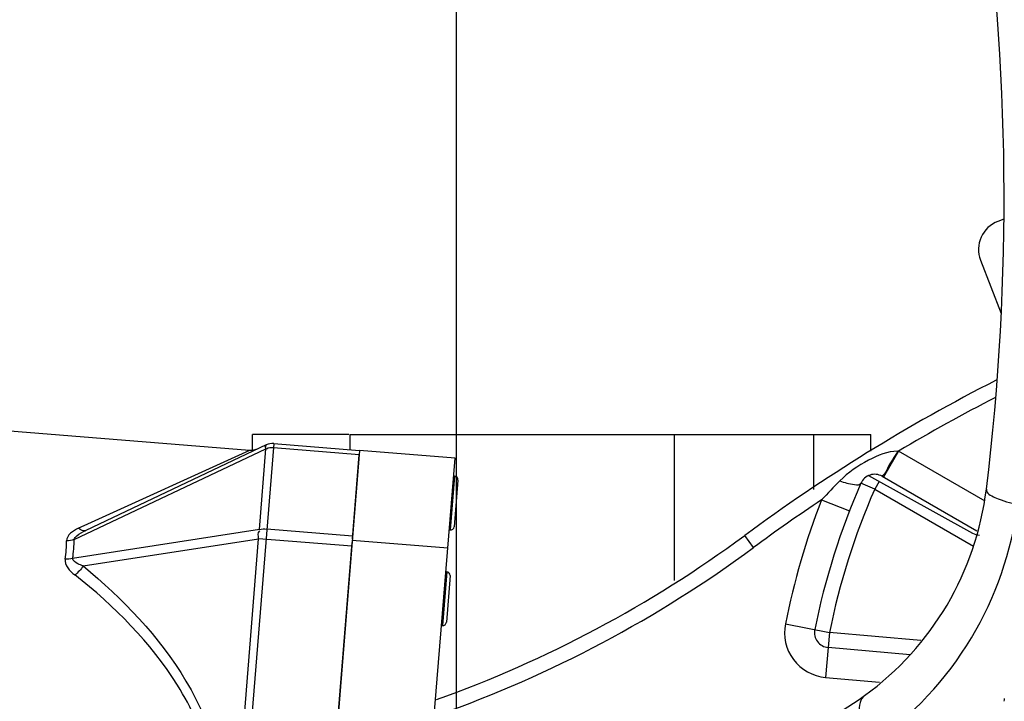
# Model space of a CAD drawing. Header units: millimetres. Extents: x 0 to 17835, y 0 to 12615.
# Tile 63 of 85: x 9561 to 9889, y 6701 to 6929. Entities that reach past the tile are written whole.
import ezdxf

# ---------------------------------------------------------------- set-up
doc = ezdxf.new("R2010")
doc.units = ezdxf.units.MM
doc.header["$LTSCALE"] = 980.925
doc.linetypes.add('CENTER', pattern=[0.6, 0.375, -0.075, 0.075, -0.075])
doc.layers.get('0').update_dxf_attribs({"linetype": 'CONTINUOUS'})
for name, color, linetype in [('204101000024_DXF_AXIS', 7, 'CONTINUOUS'), ('304103000036DXF_CONTINUOUS_LINE', 7, 'CONTINUOUS'), ('304103000037DXF_CONTINUOUS_LINE', 7, 'CONTINUOUS'), ('304103000043DXF_CONTINUOUS_LINE', 7, 'CONTINUOUS'), ('304104000364DXF_CONTINUOUS_LINE', 7, 'CONTINUOUS'), ('304104000629DXF_CONTINUOUS_LINE', 7, 'CONTINUOUS'), ('304304000080DXF_CONTINUOUS_LINE', 7, 'CONTINUOUS'), ('501023000031DXF_CONTINUOUS_LINE', 7, 'CONTINUOUS'), ('XIANLAN_DXF_CONTINUOUS_LINE', 7, 'CONTINUOUS'), ('运动范围-老_DXF_BALLOON', 7, 'CONTINUOUS'), ('运动范围-老_DXF_DIMENSION', 7, 'CONTINUOUS')]:
    doc.layers.add(name, color=color, linetype=linetype)
doc.styles.get("Standard").update_dxf_attribs({"font": 'txt', "width": 0.7})
doc.dimstyles.new('DIMSTYLE_10', dxfattribs={"dimtxt": 135, "dimasz": 90, "dimexe": 1, "dimexo": 0, "dimgap": 2.25, "dimtad": 1, "dimdec": 1, "dimdsep": 46, "dimtxsty": 'Standard', "dimblk": '_FILLED', "dimblk1": '_FILLED', "dimblk2": '_FILLED', "dimcen": 0.09, "dimclrt": 5, "dimazin": 2, "dimtp": 2, "dimtm": 2, "dimtfac": 1, "dimtdec": 1, "dimtofl": 0, "dimtmove": 0, "dimatfit": 3, "dimldrblk": '_FILLED', "dimfxl": 0, "dimtolj": 1, "dimarcsym": 0})
doc.dimstyles.new('DIMSTYLE_11', dxfattribs={"dimtxt": 135, "dimasz": 90, "dimexe": 1, "dimexo": 0, "dimgap": 2.25, "dimtad": 0, "dimtih": 1, "dimtoh": 1, "dimdec": 1, "dimdsep": 46, "dimtxsty": 'Standard', "dimblk": '_FILLED', "dimblk1": '_FILLED', "dimblk2": '_FILLED', "dimcen": 0.09, "dimclrt": 5, "dimazin": 2, "dimtp": 1.2, "dimtm": 1.2, "dimtfac": 1, "dimtdec": 0, "dimtofl": 0, "dimtmove": 0, "dimatfit": 3, "dimldrblk": '_FILLED', "dimfxl": 0, "dimtolj": 1, "dimarcsym": 0})
doc.dimstyles.new('DIMSTYLE_13', dxfattribs={"dimtxt": 135, "dimasz": 90, "dimexe": 1, "dimexo": 0, "dimgap": 2.25, "dimtad": 0, "dimtih": 1, "dimtoh": 1, "dimdec": 1, "dimdsep": 46, "dimtxsty": 'Standard', "dimblk": '_FILLED', "dimblk1": '_FILLED', "dimblk2": '_FILLED', "dimcen": 0.09, "dimclrt": 5, "dimazin": 2, "dimtp": 0.5, "dimtm": 0.5, "dimtfac": 1, "dimtdec": 0, "dimtofl": 0, "dimtmove": 0, "dimatfit": 3, "dimldrblk": '_FILLED', "dimfxl": 0, "dimtolj": 1, "dimarcsym": 0})
doc.dimstyles.new('DIMSTYLE_14', dxfattribs={"dimtxt": 135, "dimasz": 90, "dimexe": 1, "dimexo": 0, "dimgap": 2.25, "dimtad": 0, "dimtih": 1, "dimtoh": 1, "dimdec": 1, "dimdsep": 46, "dimtxsty": 'Standard', "dimblk": '_FILLED', "dimblk1": '_FILLED', "dimblk2": '_FILLED', "dimcen": 0.09, "dimclrt": 5, "dimazin": 2, "dimtp": 2, "dimtm": 2, "dimtfac": 1, "dimtdec": 0, "dimtofl": 0, "dimtmove": 0, "dimatfit": 3, "dimldrblk": '_FILLED', "dimfxl": 0, "dimtolj": 1, "dimarcsym": 0})
doc.dimstyles.new('DIMSTYLE_4', dxfattribs={"dimtxt": 135, "dimasz": 90, "dimexe": 1, "dimexo": 0, "dimgap": 2.25, "dimtad": 1, "dimdec": 0, "dimdsep": 46, "dimtxsty": 'Standard', "dimblk": '_FILLED', "dimblk1": '_FILLED', "dimblk2": '_FILLED', "dimcen": 0.09, "dimclrt": 5, "dimazin": 2, "dimtp": 1.2, "dimtm": 1.2, "dimtfac": 1, "dimtdec": 0, "dimtofl": 0, "dimtmove": 0, "dimatfit": 3, "dimldrblk": '_FILLED', "dimfxl": 0, "dimtolj": 1, "dimarcsym": 0})
doc.dimstyles.new('DIMSTYLE_5', dxfattribs={"dimtxt": 135, "dimasz": 90, "dimexe": 1, "dimexo": 0, "dimgap": 2.25, "dimtad": 1, "dimdec": 0, "dimdsep": 46, "dimtxsty": 'Standard', "dimblk": '_FILLED', "dimblk1": '_FILLED', "dimblk2": '_FILLED', "dimcen": 0.09, "dimclrt": 5, "dimazin": 2, "dimtp": 0.5, "dimtm": 0.5, "dimtfac": 1, "dimtdec": 0, "dimtofl": 0, "dimtmove": 0, "dimatfit": 3, "dimldrblk": '_FILLED', "dimfxl": 0, "dimtolj": 1, "dimarcsym": 0})
doc.dimstyles.new('DIMSTYLE_9', dxfattribs={"dimtxt": 135, "dimasz": 90, "dimexe": 1, "dimexo": 0, "dimgap": 2.25, "dimtad": 0, "dimtih": 1, "dimtoh": 1, "dimdsep": 46, "dimtxsty": 'Standard', "dimblk": '_FILLED', "dimblk1": '_FILLED', "dimblk2": '_FILLED', "dimcen": 0.09, "dimclrt": 5, "dimazin": 2, "dimtp": 0.1, "dimtm": 0.1, "dimtfac": 1, "dimtofl": 0, "dimtmove": 0, "dimatfit": 3, "dimldrblk": '_FILLED', "dimfxl": 0, "dimtolj": 1, "dimarcsym": 0})

# ---------------------------------------------------------------- blocks, each defined once
blk = doc.blocks.new('_FILLED')
at = {"color": 0, "linetype": 'ByBlock'}
blk.add_solid([(0, 0), (-1, 0.1667), (-1, -0.1667)], dxfattribs=at)
blk = doc.blocks.new('*D6')
at = {"layer": '运动范围-老_DXF_DIMENSION', "color": 2, "linetype": 'Continuous', "transparency": 16777216}
for p, q in [((10056.39, 7779.48), (8889.21, 7779.48)), ((8904.21, 7779.48), (8904.21, 7229.48)), ((8904.21, 6679.48), (8904.21, 7229.48)), ((10056.39, 6679.48), (8889.21, 6679.48))]:
    blk.add_line(p, q, dxfattribs=at)
at = {"layer": '运动范围-老_DXF_DIMENSION', "color": 2, "linetype": 'Continuous', "transparency": 16777216, "xscale": 90, "yscale": 90, "zscale": 90}
for p, rotation in [((8904.21, 7779.48), 90), ((8904.21, 6679.48), 270)]:
    blk.add_blockref('_FILLED', p, dxfattribs=dict(at, rotation=rotation))
blk = doc.blocks.new('*D9')
at = {"layer": '运动范围-老_DXF_DIMENSION', "color": 2, "linetype": 'Continuous', "transparency": 16777216}
for p, q in [((9706.39, 6897.54), (9706.39, 8508.4)), ((10056.39, 7839.48), (10056.39, 8508.4)), ((9881.39, 8493.4), (9289.29, 8493.4)), ((9706.39, 8493.4), (9881.39, 8493.4)), ((10056.39, 8493.4), (9881.39, 8493.4))]:
    blk.add_line(p, q, dxfattribs=at)
at = {"layer": '运动范围-老_DXF_DIMENSION', "color": 2, "linetype": 'Continuous', "transparency": 16777216, "xscale": 90, "yscale": 90, "zscale": 90, "rotation": 180}
blk.add_blockref('_FILLED', (9706.39, 8493.4), dxfattribs=at)
at = {"layer": '运动范围-老_DXF_DIMENSION', "color": 2, "linetype": 'Continuous', "transparency": 16777216, "xscale": 90, "yscale": 90, "zscale": 90}
blk.add_blockref('_FILLED', (10056.39, 8493.4), dxfattribs=at)
blk = doc.blocks.new('*D16')
at = {"layer": '运动范围-老_DXF_DIMENSION', "color": 2, "linetype": 'Continuous', "transparency": 16777216}
blk.add_line((9706.39, 6897.54), (9706.39, 9203.59), dxfattribs=at)
blk = doc.blocks.new('*D18')
at = {"layer": '运动范围-老_DXF_DIMENSION', "color": 2, "linetype": 'Continuous', "transparency": 16777216}
for p, q in [((7976.12, 7386.55), (7976.12, 4522.77)), ((12389.82, 6775.35), (12389.82, 4522.77)), ((7976.12, 4537.77), (10182.97, 4537.77)), ((12389.82, 4537.77), (10182.97, 4537.77))]:
    blk.add_line(p, q, dxfattribs=at)
at = {"layer": '运动范围-老_DXF_DIMENSION', "color": 2, "linetype": 'Continuous', "transparency": 16777216, "xscale": 90, "yscale": 90, "zscale": 90, "rotation": 180}
blk.add_blockref('_FILLED', (7976.12, 4537.77), dxfattribs=at)
at = {"layer": '运动范围-老_DXF_DIMENSION', "color": 2, "linetype": 'Continuous', "transparency": 16777216, "xscale": 90, "yscale": 90, "zscale": 90}
blk.add_blockref('_FILLED', (12389.82, 4537.77), dxfattribs=at)
blk = doc.blocks.new('*D25')
at = {"layer": '运动范围-老_DXF_BALLOON', "color": 2, "linetype": 'Continuous', "transparency": 16777216}
blk.add_line((10056.39, 9014.88), (7730.92, 9014.88), dxfattribs=at)
blk = doc.blocks.new('*D26')
at = {"layer": '运动范围-老_DXF_BALLOON', "color": 2, "linetype": 'Continuous', "transparency": 16777216}
blk.add_line((9871.9, 8434.65), (9871.9, 9203.59), dxfattribs=at)
blk = doc.blocks.new('*D29')
at = {"layer": '运动范围-老_DXF_BALLOON', "color": 2, "linetype": 'Continuous', "transparency": 16777216}
blk.add_line((12389.82, 6775.35), (12389.82, 9203.59), dxfattribs=at)
blk = doc.blocks.new('*D34')
at = {"layer": '运动范围-老_DXF_BALLOON', "color": 2, "linetype": 'Continuous', "transparency": 16777216}
blk.add_line((9871.9, 8434.65), (12531.06, 8434.65), dxfattribs=at)
blk = doc.blocks.new('*D36')
at = {"layer": '运动范围-老_DXF_BALLOON', "color": 2, "linetype": 'Continuous', "transparency": 16777216}
blk.add_line((7976.12, 7386.55), (7976.12, 5317.02), dxfattribs=at)

msp = doc.modelspace()

# ---------------------------------------------------------------- linework, layer by layer
at = {"color": 2, "linetype": 'Continuous'}
for radius, start, end in [(2335.402, 2.352729, 142.647271), (1764.838, 96.000281, 183.999719)]:
    msp.add_arc((10056.388, 6679.479), radius, start, end, dxfattribs=at)
at = {"layer": '204101000024_DXF_AXIS', "color": 7, "linetype": 'CENTER'}
msp.add_line((9706.388, 5973.4), (9706.388, 6897.543), dxfattribs=at)
at = {"layer": '304103000036DXF_CONTINUOUS_LINE', "color": 9, "linetype": 'Continuous'}
for p, q in [((9853.865, 6784.858), (9848.865, 6776.198)), ((9853.865, 6784.858), (9853.549, 6784.858)), ((9882.735, 6768.19), (9853.865, 6784.858)), ((9845.882, 6772.147), (9841.306, 6774.161)), ((9847.385, 6774.751), (9845.882, 6772.147)), ((9845.882, 6772.147), (9878.793, 6753.146)), ((9828.186, 6768.636), (9837.501, 6764.997)), ((9805.488, 6752.695), (9802.519, 6756.719)), ((9816.087, 6727.235), (9830.8, 6724.311)), ((9830.8, 6724.311), (9829.492, 6709.368)), ((9861.257, 6721.646), (9830.8, 6724.311)), ((9829.492, 6709.368), (9847.529, 6707.79))]:
    msp.add_line(p, q, dxfattribs=at)
at = {"layer": '304103000036DXF_CONTINUOUS_LINE', "color": 7, "linetype": 'Continuous'}
for p, q in [((9843.845, 6776.713), (9878.529, 6757.487)), ((9848.382, 6776.477), (9879.958, 6758.247)), ((9857.757, 6716.933), (9830.364, 6719.33))]:
    msp.add_line(p, q, dxfattribs=at)
for centre, radius, start, end in [((10158.702, 6273.879), 600, 116.984324, 126.41558), ((9845.882, 6772.147), 5, 60, 156.24008), ((10056.388, 6679.479), 235, 156.24013, 168.75987), ((9880.953, 6761.86), 5, 241, 268.35999), ((9565.064, 7078.612), 400, 289.66051, 306.41558), ((9830.8, 6724.311), 5, 168.75987, 265), ((9106.406, 6134.084), 650, 42.153508, 64.099012)]:
    msp.add_arc(centre, radius, start, end, dxfattribs=at)
at = {"layer": '304103000036DXF_CONTINUOUS_LINE', "color": 9, "linetype": 'Continuous'}
for centre, radius, start, end in [((10158.702, 6273.879), 595, 117.259123, 120.819207), ((10074.718, 6537.458), 337.966, 135.35665, 136.84091), ((10056.388, 6679.479), 230, 156.24013, 168.75987), ((10158.702, 6273.879), 595, 123.744399, 126.41558), ((10056.388, 6679.479), 245, 158.65967, 168.75987), ((9565.064, 7078.612), 405, 289.5188, 306.41558), ((9830.8, 6724.311), 15, 168.75987, 265), ((9106.406, 6134.084), 645, 42.153508, 64.099012)]:
    msp.add_arc(centre, radius, start, end, dxfattribs=at)
for points, knots in [([(9853.549, 6784.858), (9850.157, 6784.86), (9843.093, 6781.873), (9837.022, 6777.744), (9834.257, 6774.945)], [0, 0, 0, 0, 0.4629723, 1, 1, 1, 1]), ([(9853.549, 6784.858), (9852.427, 6782.917), (9850.517, 6780.355), (9849.258, 6777.07), (9848.405, 6776.484)], [0, 0, 0, 0, 0.6843584, 1, 1, 1, 1]), ([(9834.256, 6774.943), (9835.851, 6774.383), (9837.749, 6773.807), (9841.013, 6773.496), (9841.306, 6774.161)], [0, 0, 0, 0, 0.6993389, 1, 1, 1, 1])]:
    msp.add_open_spline(points, degree=3, knots=knots, dxfattribs=at)
at = {"layer": '304103000037DXF_CONTINUOUS_LINE', "color": 7, "linetype": 'Continuous'}
for centre, radius, start, end in [((9089.056, 6869.302), 800, 353.026404, 8.187341), ((9783.877, 6784.313), 100, 305.90586, 353.02653), ((9754.555, 6824.812), 150, 292.12554, 305.90586)]:
    msp.add_arc(centre, radius, start, end, dxfattribs=at)
at = {"layer": '304103000037DXF_CONTINUOUS_LINE', "color": 9, "linetype": 'Continuous'}
msp.add_arc((10055.118, 6678.629), 167.678, 171.87382, 172.20721, dxfattribs=at)
for points, knots in [([(9883.138, 6772.172), (9882.976, 6770.849), (9887.764, 6768.404), (9891.005, 6767.611), (9893.597, 6767.102)], [0, 0, 0, 0, 0.3352991, 1, 1, 1, 1]), ([(9845.424, 6687.318), (9858.493, 6696.571), (9880.906, 6720.497), (9891.628, 6751.491), (9893.597, 6767.102)], [0, 0, 0, 0, 0.5043825, 1, 1, 1, 1]), ([(9842.523, 6703.315), (9841.778, 6702.775), (9839.013, 6697.251), (9842.661, 6691.221), (9845.424, 6687.318)], [0, 0, 0, 0, 0.1613469, 1, 1, 1, 1])]:
    msp.add_open_spline(points, degree=3, knots=knots, dxfattribs=at)
at = {"layer": '304103000043DXF_CONTINUOUS_LINE', "color": 7, "linetype": 'Continuous'}
for p, q in [((9637.349, 6785.045), (9538.789, 6793.022)), ((9642.895, 6786.934), (9582.747, 6758.409)), ((9645.44, 6787.4), (9674.007, 6785.088)), ((9671.622, 6755.614), (9673.889, 6783.629)), ((9655.113, 6551.629), (9671.525, 6754.411))]:
    msp.add_line(p, q, dxfattribs=at)
at = {"layer": '304103000043DXF_CONTINUOUS_LINE', "color": 9, "linetype": 'Continuous'}
for p, q in [((9645.44, 6787.4), (9624.815, 6532.546)), ((9578.813, 6755.327), (9642.792, 6785.67)), ((9637.349, 6785.045), (9582.061, 6759.917)), ((9640.609, 6758.687), (9642.792, 6785.67)), ((9673.889, 6783.629), (9645.322, 6785.94)), ((9640.609, 6758.687), (9578.302, 6749.017)), ((9582.091, 6759.929), (9580.296, 6759.114)), ((9643.139, 6758.958), (9671.705, 6756.646)), ((9581.787, 6746.544), (9640.362, 6755.635)), ((9624.159, 6555.432), (9640.362, 6755.635)), ((9671.42, 6753.122), (9640.362, 6755.635))]:
    msp.add_line(p, q, dxfattribs=at)
at = {"layer": '304103000043DXF_CONTINUOUS_LINE', "color": 7, "linetype": 'Continuous'}
msp.add_lwpolyline([(9639.894, 6785.511), (9638.208, 6785.05), (9637.349, 6785.045)], dxfattribs=at)
msp.add_arc((9645.037, 6782.416), 5, 85.37307, 115.37307, dxfattribs=at)
at = {"layer": '304103000043DXF_CONTINUOUS_LINE', "color": 9, "linetype": 'Continuous'}
for centre, radius, start, end in [((9541.938, 6754.736), 34.337, 355.33595, 0.34307), ((9541.783, 6755.225), 37.03, 355.33674, 0.15896), ((9538.353, 6755.032), 37.934, 350.64456, 355.33072), ((9537.922, 6755.542), 40.904, 350.81969, 355.33258)]:
    msp.add_arc(centre, radius, start, end, dxfattribs=at)
for points, knots in [([(9642.792, 6785.67), (9642.735, 6785.96), (9642.325, 6786.534), (9642.938, 6786.649), (9643.017, 6786.567)], [0, 0, 0, 0, 0.722565, 1, 1, 1, 1]), ([(9578.813, 6755.327), (9578.893, 6755.827), (9580.209, 6757.148), (9581.672, 6757.899), (9582.747, 6758.409)], [0, 0, 0, 0, 0.298279, 1, 1, 1, 1]), ([(9581.787, 6746.544), (9581.19, 6746.754), (9579.957, 6747.258), (9578.305, 6748.198), (9578.302, 6749.017)], [0, 0, 0, 0, 0.4361443, 1, 1, 1, 1]), ([(9581.787, 6746.544), (9594.964, 6735.548), (9619.935, 6710.179), (9631.277, 6673.681), (9629.394, 6655.766)], [0, 0, 0, 0, 0.4879084, 1, 1, 1, 1]), ([(9626.902, 6655.967), (9627.632, 6664.93), (9625.59, 6683.041), (9610.693, 6714.592), (9592.231, 6733.205), (9579.035, 6743.535)], [0, 0, 0, 0, 0.2605975, 0.5143164, 1, 1, 1, 1])]:
    msp.add_open_spline(points, degree=3, knots=knots, dxfattribs=at)
for points in [[(9645.322, 6785.94), (9644.539, 6786.004), (9643.587, 6786.069), (9642.998, 6785.55)], [(9580.296, 6759.114), (9578.537, 6758.315), (9576.261, 6756.873), (9576.274, 6754.941)], [(9582.746, 6758.408), (9581.977, 6758.045), (9580.944, 6758.564), (9580.296, 6759.114)], [(9640.362, 6755.635), (9640.276, 6756.516), (9640.001, 6757.757), (9640.726, 6758.264)], [(9640.609, 6758.687), (9641.366, 6758.927), (9642.269, 6759.119), (9642.991, 6758.787)], [(9578.813, 6755.327), (9578.01, 6755.032), (9577.129, 6754.906), (9576.274, 6754.941)], [(9575.782, 6748.865), (9575.445, 6746.811), (9577.396, 6744.818), (9579.035, 6743.535)], [(9578.302, 6749.017), (9577.489, 6748.801), (9576.617, 6748.762), (9575.782, 6748.865)], [(9581.787, 6746.544), (9581.07, 6745.389), (9580.137, 6744.331), (9579.035, 6743.535)]]:
    msp.add_open_spline(points, degree=3, dxfattribs=at)
at = {"layer": '304104000364DXF_CONTINUOUS_LINE', "color": 7, "linetype": 'Continuous'}
for p, q in [((9674.007, 6785.088), (9652.63, 6520.952)), ((9705.903, 6782.507), (9674.007, 6785.088)), ((9684.526, 6518.37), (9705.903, 6782.507)), ((9671.587, 6755.186), (9703.483, 6752.605))]:
    msp.add_line(p, q, dxfattribs=at)
at = {"layer": '304104000629DXF_CONTINUOUS_LINE', "color": 7, "linetype": 'Continuous'}
for p, q in [((9888.915, 6862.326), (9886.928, 6861.564)), ((9881.176, 6848.644), (9888.028, 6830.795))]:
    msp.add_line(p, q, dxfattribs=at)
msp.add_arc((9890.512, 6852.228), 10, 111, 201, dxfattribs=at)
at = {"layer": '304304000080DXF_CONTINUOUS_LINE', "color": 7, "linetype": 'Continuous'}
for p, q in [((9670.463, 6790.479), (9638.361, 6790.479)), ((9638.361, 6785.092), (9638.361, 6790.479)), ((9670.807, 6790.479), (9844.576, 6790.479)), ((9670.807, 6790.479), (9670.807, 6785.347)), ((9779.136, 6741.686), (9779.136, 6790.479)), ((9825.474, 6790.479), (9825.474, 6772.075)), ((9844.576, 6784.853), (9844.576, 6790.479))]:
    msp.add_line(p, q, dxfattribs=at)
at = {"layer": '501023000031DXF_CONTINUOUS_LINE', "color": 9, "linetype": 'Continuous'}
for p, q in [((9705.718, 6776.502), (9704.266, 6758.561)), ((9703.137, 6744.606), (9701.685, 6726.665))]:
    msp.add_line(p, q, dxfattribs=at)
at = {"layer": '501023000031DXF_CONTINUOUS_LINE', "color": 7, "linetype": 'Continuous'}
for p, q in [((9705.419, 6776.526), (9705.718, 6776.502)), ((9706.817, 6775.209), (9705.559, 6759.66)), ((9703.967, 6758.585), (9704.266, 6758.561)), ((9702.838, 6744.631), (9703.137, 6744.606)), ((9704.236, 6743.314), (9702.978, 6727.764)), ((9701.386, 6726.689), (9701.685, 6726.665))]:
    msp.add_line(p, q, dxfattribs=at)
for centre, start, end in [((9705.621, 6775.306), 355.37307, 85.37307), ((9704.363, 6759.757), 265.37307, 355.37307), ((9703.04, 6743.41), 355.37307, 85.37307), ((9701.782, 6727.861), 265.37307, 355.37307)]:
    msp.add_arc(centre, 1.2, start, end, dxfattribs=at)
at = {"layer": 'XIANLAN_DXF_CONTINUOUS_LINE', "color": 7, "linetype": 'Continuous'}
for p, q in [((9670.807, 6790.479), (9779.136, 6790.479)), ((9670.807, 6790.479), (9670.807, 6785.347)), ((9779.136, 6741.686), (9779.136, 6790.479))]:
    msp.add_line(p, q, dxfattribs=at)

# ---------------------------------------------------------------- dimensions: what is measured, and where the dimension line sits
at = {"layer": '运动范围-老_DXF_BALLOON', "color": 2, "linetype": 'Continuous'}
for feature_location, offset, dtype, origin, dimstyle, picture, middle in [((9871.903, 8434.648), (0, 768.938), 1, (9706.388, 6897.543), 'DIMSTYLE_13', '*D26', (9838.153, 9271.087)), ((12389.821, 6775.35), (0, 2428.236), 1, (9706.388, 6775.35), 'DIMSTYLE_14', '*D29', (12356.071, 9271.087)), ((10056.388, 9014.88), (-2325.469, 0), 0, (10056.388, 6061.979), 'DIMSTYLE_14', '*D25', (7096.419, 9048.63)), ((9871.903, 8434.648), (2659.161, 0), 0, (9871.903, 6061.979), 'DIMSTYLE_14', '*D34', (12598.564, 8468.398)), ((7976.12, 7386.545), (0, -2069.525), 1, (9706.388, 7386.545), 'DIMSTYLE_11', '*D36', (7942.37, 4682.52))]:
    dim = msp.add_ordinate_dim(feature_location=feature_location, offset=offset, dtype=dtype, origin=origin, dimstyle=dimstyle, dxfattribs=at)
    dim.commit()
    dim.dimension.update_dxf_attribs({"geometry": picture, "text_midpoint": middle})
at = {"layer": '运动范围-老_DXF_DIMENSION', "color": 2, "linetype": 'Continuous'}
dim = msp.add_ordinate_dim(feature_location=(9706.387842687, 6897.542989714), offset=(0, 2306.043566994), dtype=1, origin=(9706.387842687, 6897.542989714), dimstyle='DIMSTYLE_9', override={"dimgap": 33.749572, "dimtad": 1, "dimtih": 0, "dimtoh": 0}, dxfattribs=at)
dim.commit()
dim.dimension.update_dxf_attribs({"geometry": '*D16', "text_midpoint": (9672.637842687, 9271.086556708)})
for base, p1, p2, angle, dimstyle, picture, middle in [((9706.388, 8493.404), (10056.388, 7839.479), (9706.388, 6897.543), 180, 'DIMSTYLE_5', '*D9', (9289.291, 8493.404)), ((8904.208, 6679.479), (10056.388, 7779.479), (10056.388, 6679.479), 270, 'DIMSTYLE_4', '*D6', (8904.208, 7040.479))]:
    dim = msp.add_linear_dim(base=base, p1=p1, p2=p2, angle=angle, dimstyle=dimstyle, dxfattribs=at)
    dim.commit()
    dim.dimension.update_dxf_attribs({"geometry": picture, "text_midpoint": middle, "dimtype": 160})
dim = msp.add_linear_dim(base=(12389.821, 4537.773), p1=(7976.12, 7386.545), p2=(12389.821, 6775.35), dimstyle='DIMSTYLE_10', dxfattribs=at)
dim.commit()
dim.dimension.update_dxf_attribs({"geometry": '*D18', "text_midpoint": (9899.47, 4537.773), "dimtype": 160})

doc.saveas('drawing.dxf')
